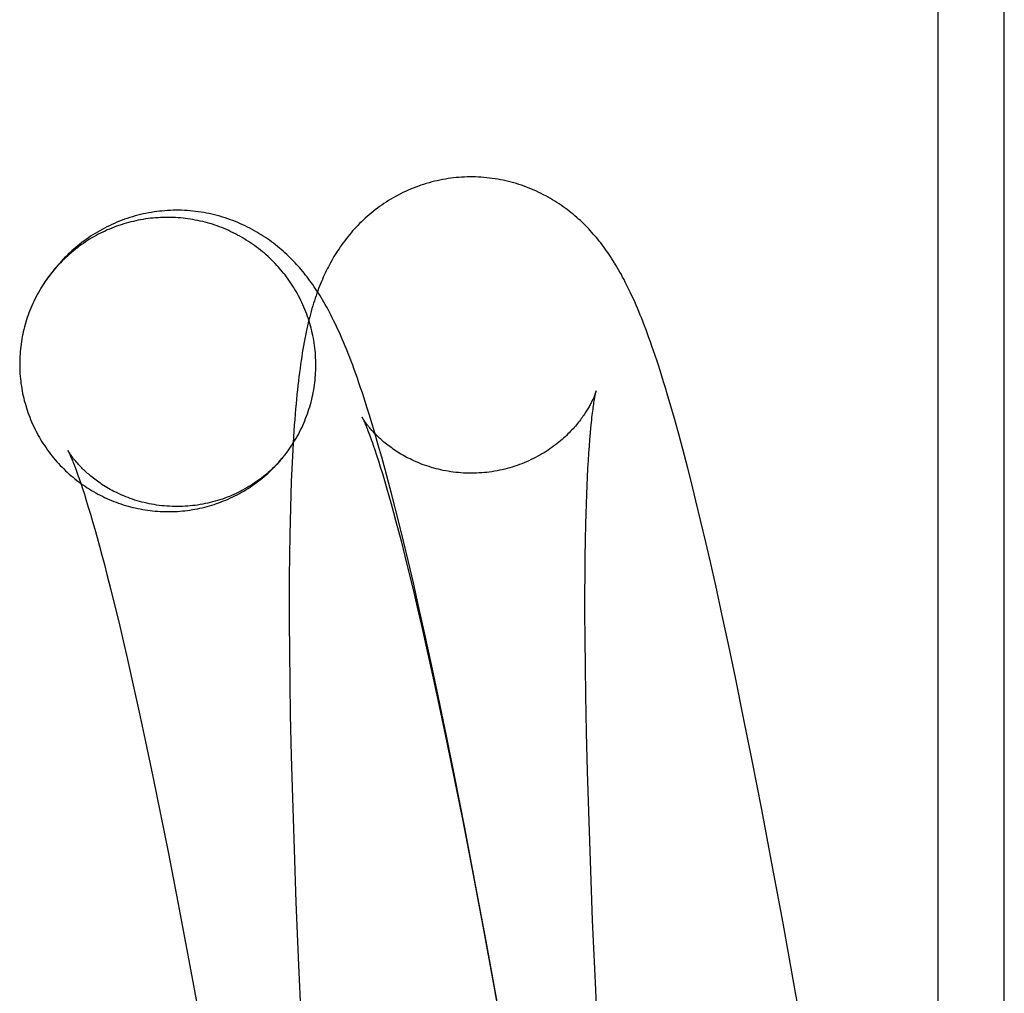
# Model space of a CAD drawing. Header units: inches. Extents: x 0 to 283, y 0 to 183.
# Tile 95 of 114: x 147.866 to 147.995, y 93.375 to 93.503. Entities that reach past the tile are written whole.
import ezdxf

# ---------------------------------------------------------------- set-up
doc = ezdxf.new("R2010")
doc.units = ezdxf.units.IN
doc.header["$LTSCALE"] = 15.583333
doc.header["$MEASUREMENT"] = 0
doc.linetypes.add('HIDDEN', pattern=[0.2, 0.1, -0.1])
doc.layers.add('DEFAULT_2', color=8, linetype='HIDDEN')

msp = doc.modelspace()

# ---------------------------------------------------------------- linework, layer by layer
at = {"layer": 'DEFAULT_2', "color": 8, "linetype": 'HIDDEN'}
for p, q in [((147.98674, 92.12706), (147.98674, 93.83079)), ((147.99546, 92.12706), (147.99546, 93.83079)), ((147.86985, 93.46929), (147.86955, 93.46887)), ((147.86918, 93.46833), (147.86899, 93.46806)), ((147.86947, 93.46877), (147.86918, 93.46833)), ((147.86966, 93.46903), (147.86936, 93.4686)), ((147.95157, 93.452), (147.95109, 93.45361)), ((147.95203, 93.45038), (147.95157, 93.452)), ((147.9126, 93.44846), (147.91213, 93.45003)), ((147.95247, 93.44878), (147.95203, 93.45038)), ((147.91306, 93.44687), (147.9126, 93.44846)), ((147.94091, 93.4476), (147.94097, 93.44841)), ((147.94097, 93.44841), (147.94104, 93.44916)), ((147.95291, 93.44716), (147.95247, 93.44878)), ((147.90184, 93.4471), (147.90175, 93.44542)), ((147.94084, 93.44673), (147.94091, 93.4476)), ((147.95335, 93.44551), (147.95291, 93.44716)), ((147.91238, 93.44687), (147.9126, 93.44624)), ((147.9126, 93.44624), (147.91283, 93.44555)), ((147.91351, 93.44527), (147.91306, 93.44687)), ((147.94071, 93.44483), (147.94077, 93.44581)), ((147.94077, 93.44581), (147.94084, 93.44673)), ((147.90175, 93.44542), (147.90167, 93.44373)), ((147.91283, 93.44555), (147.91307, 93.4448)), ((147.91307, 93.4448), (147.91332, 93.44399)), ((147.91396, 93.44365), (147.91351, 93.44527)), ((147.94065, 93.44379), (147.94071, 93.44483)), ((147.95379, 93.44383), (147.95335, 93.44551)), ((147.90167, 93.44373), (147.9016, 93.44205)), ((147.91332, 93.44399), (147.91359, 93.44313)), ((147.9144, 93.442), (147.91396, 93.44365)), ((147.9406, 93.4427), (147.94065, 93.44379)), ((147.95422, 93.44212), (147.95379, 93.44383)), ((147.87367, 93.44246), (147.87388, 93.44183)), ((147.9016, 93.44205), (147.90154, 93.44034)), ((147.91359, 93.44313), (147.91386, 93.44221)), ((147.91386, 93.44221), (147.91415, 93.44123)), ((147.91484, 93.44032), (147.9144, 93.442)), ((147.94054, 93.44156), (147.9406, 93.4427)), ((147.95487, 93.4395), (147.95422, 93.44212)), ((147.87388, 93.44183), (147.87411, 93.44113)), ((147.87411, 93.44113), (147.87436, 93.44038)), ((147.91415, 93.44123), (147.91445, 93.4402)), ((147.94049, 93.44036), (147.94054, 93.44156)), ((147.87436, 93.44038), (147.87461, 93.43957)), ((147.87461, 93.43957), (147.87488, 93.4387)), ((147.90154, 93.44034), (147.90148, 93.43861)), ((147.91445, 93.4402), (147.91475, 93.43912)), ((147.91528, 93.43861), (147.91484, 93.44032)), ((147.94045, 93.43911), (147.94049, 93.44036)), ((147.95552, 93.43682), (147.95487, 93.4395)), ((147.87488, 93.4387), (147.87515, 93.43778)), ((147.90148, 93.43861), (147.90144, 93.43684)), ((147.91475, 93.43912), (147.91506, 93.43798)), ((147.91506, 93.43798), (147.91538, 93.43679)), ((147.91572, 93.43688), (147.91528, 93.43861)), ((147.94041, 93.43781), (147.94045, 93.43911)), ((147.87515, 93.43778), (147.87544, 93.43681)), ((147.87544, 93.43681), (147.87574, 93.43577)), ((147.90144, 93.43684), (147.9014, 93.43505)), ((147.91538, 93.43679), (147.91571, 93.43555)), ((147.91637, 93.43423), (147.91572, 93.43688)), ((147.94037, 93.43646), (147.94041, 93.43781)), ((147.95617, 93.43407), (147.95552, 93.43682)), ((147.87574, 93.43577), (147.87604, 93.43469)), ((147.91571, 93.43555), (147.91605, 93.43426)), ((147.94033, 93.43434), (147.94037, 93.43646)), ((147.87604, 93.43469), (147.87636, 93.43355)), ((147.9014, 93.43505), (147.90136, 93.43231)), ((147.91605, 93.43426), (147.91656, 93.43224)), ((147.91702, 93.43151), (147.91637, 93.43423)), ((147.94029, 93.43212), (147.94033, 93.43434)), ((147.95682, 93.43126), (147.95617, 93.43407)), ((147.87636, 93.43355), (147.87668, 93.43236)), ((147.87668, 93.43236), (147.877, 93.43112)), ((147.90136, 93.43231), (147.90133, 93.4295)), ((147.91656, 93.43224), (147.91709, 93.43011)), ((147.91767, 93.42872), (147.91702, 93.43151)), ((147.94027, 93.42979), (147.94029, 93.43212)), ((147.877, 93.43112), (147.87734, 93.42982)), ((147.95747, 93.42838), (147.95682, 93.43126)), ((147.87734, 93.42982), (147.87786, 93.42779)), ((147.90133, 93.4295), (147.90132, 93.42663)), ((147.91709, 93.43011), (147.91763, 93.42787)), ((147.94026, 93.42737), (147.94027, 93.42979)), ((147.87786, 93.42779), (147.87838, 93.42566)), ((147.91763, 93.42787), (147.91818, 93.42554)), ((147.91832, 93.42587), (147.91767, 93.42872)), ((147.95833, 93.42445), (147.95747, 93.42838)), ((147.90132, 93.42663), (147.90133, 93.4237)), ((147.94026, 93.42486), (147.94026, 93.42737)), ((147.87838, 93.42566), (147.87893, 93.42342)), ((147.91818, 93.42554), (147.91874, 93.42311)), ((147.91919, 93.42197), (147.91832, 93.42587)), ((147.90133, 93.4237), (147.90135, 93.4197)), ((147.94027, 93.42136), (147.94026, 93.42486)), ((147.9592, 93.42042), (147.95833, 93.42445)), ((147.87893, 93.42342), (147.87948, 93.42108)), ((147.91874, 93.42311), (147.91951, 93.41972)), ((147.92006, 93.41797), (147.91919, 93.42197)), ((147.94031, 93.41772), (147.94027, 93.42136)), ((147.87948, 93.42108), (147.88004, 93.41864)), ((147.96007, 93.41628), (147.9592, 93.42042)), ((147.88004, 93.41864), (147.8808, 93.41526)), ((147.90135, 93.4197), (147.9014, 93.41558)), ((147.91951, 93.41972), (147.92029, 93.41619)), ((147.92094, 93.41386), (147.92006, 93.41797)), ((147.94036, 93.41393), (147.94031, 93.41772)), ((147.92029, 93.41619), (147.92108, 93.41251)), ((147.96115, 93.41098), (147.96007, 93.41628)), ((147.8808, 93.41526), (147.88158, 93.41172)), ((147.9014, 93.41558), (147.90147, 93.41137)), ((147.92203, 93.40858), (147.92094, 93.41386)), ((147.94046, 93.40902), (147.94036, 93.41393)), ((147.92108, 93.41251), (147.92208, 93.40772)), ((147.88158, 93.41172), (147.88238, 93.40803)), ((147.90147, 93.41137), (147.90159, 93.40597)), ((147.96224, 93.40555), (147.96115, 93.41098)), ((147.92312, 93.40316), (147.92203, 93.40858)), ((147.94059, 93.40392), (147.94046, 93.40902)), ((147.88238, 93.40803), (147.88338, 93.40324)), ((147.92208, 93.40772), (147.9231, 93.40275)), ((147.90159, 93.40597), (147.90174, 93.40043)), ((147.96354, 93.39888), (147.96224, 93.40555)), ((147.88338, 93.40324), (147.8844, 93.39826)), ((147.92443, 93.3965), (147.92312, 93.40316)), ((147.94075, 93.39865), (147.94059, 93.40392)), ((147.9231, 93.40275), (147.92412, 93.3976)), ((147.90174, 93.40043), (147.90196, 93.39363)), ((147.8844, 93.39826), (147.88542, 93.3931)), ((147.94097, 93.39214), (147.94075, 93.39865)), ((147.96483, 93.39205), (147.96354, 93.39888)), ((147.92412, 93.3976), (147.92536, 93.39122)), ((147.92573, 93.38968), (147.92443, 93.3965)), ((147.88542, 93.3931), (147.88667, 93.38671)), ((147.90196, 93.39363), (147.90221, 93.38668)), ((147.94127, 93.38431), (147.94097, 93.39214)), ((147.96634, 93.38395), (147.96483, 93.39205)), ((147.92536, 93.39122), (147.92682, 93.38354)), ((147.92725, 93.38157), (147.92573, 93.38968)), ((147.88667, 93.38671), (147.88812, 93.37903)), ((147.90221, 93.38668), (147.90255, 93.37842)), ((147.92682, 93.38354), (147.92827, 93.37566)), ((147.94167, 93.37514), (147.94127, 93.38431)), ((147.92896, 93.37215), (147.92725, 93.38157)), ((147.88812, 93.37903), (147.88958, 93.37114)), ((147.90255, 93.37842), (147.903, 93.36884)), ((147.92827, 93.37566), (147.92951, 93.36881)), ((147.94219, 93.36462), (147.94167, 93.37514))]:
    msp.add_line(p, q, dxfattribs=at)
for points in [[(147.92296, 93.48202), (147.92262, 93.48198), (147.92226, 93.48193), (147.92189, 93.48187), (147.92153, 93.48181), (147.92117, 93.48174), (147.9208, 93.48166), (147.92044, 93.48158), (147.92009, 93.48149), (147.91973, 93.48139), (147.91937, 93.48129), (147.91902, 93.48118), (147.91867, 93.48106), (147.91833, 93.48094), (147.91798, 93.48082), (147.91764, 93.48068), (147.9173, 93.48054), (147.91697, 93.4804), (147.91663, 93.48025), (147.9163, 93.48009), (147.91598, 93.47993), (147.91566, 93.47976), (147.91534, 93.47959), (147.91502, 93.47941), (147.91471, 93.47923), (147.9144, 93.47904), (147.9141, 93.47885), (147.9138, 93.47865), (147.91351, 93.47845), (147.91322, 93.47825), (147.91293, 93.47804), (147.91265, 93.47783), (147.91238, 93.47761), (147.91211, 93.47739), (147.91184, 93.47717), (147.91158, 93.47694), (147.91133, 93.47671), (147.91108, 93.47648), (147.91083, 93.47624), (147.91059, 93.47601), (147.91036, 93.47577), (147.91013, 93.47553), (147.9099, 93.47528), (147.90968, 93.47504), (147.90947, 93.47479), (147.90925, 93.47454), (147.90905, 93.47428), (147.90884, 93.47402), (147.90864, 93.47376), (147.90845, 93.4735), (147.90825, 93.47324), (147.90807, 93.47298), (147.90789, 93.47271), (147.90772, 93.47245), (147.90755, 93.47219), (147.90738, 93.47193), (147.90722, 93.47166), (147.90707, 93.4714), (147.90692, 93.47114), (147.90677, 93.47087), (147.90662, 93.4706), (147.90648, 93.47033), (147.90634, 93.47006), (147.90621, 93.46979), (147.90607, 93.46951), (147.90594, 93.46923), (147.90581, 93.46895), (147.90569, 93.46866), (147.90556, 93.46837), (147.90544, 93.46807), (147.90532, 93.46777), (147.9052, 93.46747), (147.90509, 93.46716), (147.90497, 93.46684), (147.90486, 93.46652), (147.90475, 93.46619), (147.90464, 93.46586), (147.90453, 93.46552), (147.90443, 93.46517), (147.90432, 93.46482), (147.90422, 93.46446), (147.90412, 93.4641), (147.90403, 93.46373), (147.90393, 93.46335), (147.90383, 93.46296), (147.90374, 93.46256), (147.90365, 93.46214), (147.90356, 93.46172), (147.90347, 93.46129), (147.90338, 93.46085), (147.9033, 93.4604), (147.90321, 93.45994), (147.90313, 93.45947), (147.90305, 93.45899), (147.90297, 93.45849), (147.9029, 93.45799), (147.90282, 93.45748), (147.90275, 93.45695), (147.90268, 93.45641), (147.90261, 93.45586), (147.90254, 93.4553), (147.90248, 93.45472), (147.90241, 93.45414), (147.90235, 93.45353), (147.90229, 93.45292), (147.90223, 93.45228), (147.90217, 93.45162), (147.90211, 93.45094), (147.90206, 93.45023), (147.902, 93.44949), (147.90195, 93.44872), (147.90184, 93.4471)], [(147.95109, 93.45361), (147.95085, 93.45441), (147.95062, 93.45518), (147.95038, 93.45594), (147.95015, 93.45667), (147.94992, 93.45737), (147.94971, 93.45803), (147.94949, 93.45867), (147.94928, 93.45928), (147.94908, 93.45987), (147.94888, 93.46044), (147.94868, 93.46099), (147.94849, 93.46152), (147.9483, 93.46204), (147.9481, 93.46255), (147.94791, 93.46304), (147.94773, 93.46352), (147.94754, 93.46398), (147.94735, 93.46443), (147.94717, 93.46487), (147.94699, 93.46529), (147.94681, 93.46571), (147.94663, 93.46611), (147.94645, 93.4665), (147.94627, 93.46688), (147.9461, 93.46725), (147.94592, 93.46761), (147.94575, 93.46797), (147.94557, 93.46831), (147.9454, 93.46865), (147.94522, 93.46898), (147.94505, 93.4693), (147.94487, 93.46962), (147.94469, 93.46993), (147.94452, 93.47023), (147.94434, 93.47053), (147.94416, 93.47082), (147.94398, 93.47111), (147.9438, 93.47139), (147.94362, 93.47167), (147.94344, 93.47194), (147.94326, 93.47221), (147.94307, 93.47247), (147.94289, 93.47273), (147.9427, 93.47298), (147.94252, 93.47323), (147.94233, 93.47347), (147.94214, 93.47371), (147.94195, 93.47395), (147.94176, 93.47418), (147.94156, 93.47441), (147.94136, 93.47464), (147.94116, 93.47486), (147.94096, 93.47509), (147.94075, 93.47531), (147.94054, 93.47553), (147.94033, 93.47575), (147.94011, 93.47596), (147.93988, 93.47618), (147.93966, 93.4764), (147.93942, 93.47661), (147.93918, 93.47682), (147.93894, 93.47704), (147.93869, 93.47725), (147.93843, 93.47745), (147.93818, 93.47765), (147.93792, 93.47785), (147.93766, 93.47805), (147.93739, 93.47824), (147.93712, 93.47843), (147.93685, 93.47861), (147.93657, 93.4788), (147.93629, 93.47897), (147.936, 93.47915), (147.93571, 93.47932), (147.93542, 93.47949), (147.93512, 93.47965), (147.93482, 93.47981), (147.93451, 93.47997), (147.9342, 93.48012), (147.93388, 93.48027), (147.93356, 93.48041), (147.93324, 93.48055), (147.93291, 93.48068), (147.93258, 93.48081), (147.93225, 93.48093), (147.93191, 93.48105), (147.93157, 93.48116), (147.93123, 93.48127), (147.93089, 93.48137), (147.93054, 93.48147), (147.93019, 93.48156), (147.92984, 93.48164), (147.92949, 93.48172), (147.92913, 93.48179), (147.92878, 93.48185), (147.92842, 93.48191), (147.92805, 93.48196), (147.92769, 93.48201), (147.92733, 93.48205), (147.92696, 93.48208), (147.9266, 93.48211), (147.92623, 93.48213), (147.92587, 93.48215), (147.9255, 93.48215), (147.92513, 93.48215), (147.92477, 93.48215), (147.9244, 93.48214), (147.92403, 93.48212), (147.92367, 93.48209), (147.9233, 93.48206), (147.92296, 93.48202)], [(147.88424, 93.47764), (147.88391, 93.4776), (147.88355, 93.47755), (147.88319, 93.47749), (147.88283, 93.47743), (147.88247, 93.47736), (147.88211, 93.47728), (147.88176, 93.4772), (147.8814, 93.47711), (147.88105, 93.47702), (147.8807, 93.47692), (147.88035, 93.47681), (147.88001, 93.4767), (147.87966, 93.47658), (147.87932, 93.47645), (147.87899, 93.47632), (147.87865, 93.47619), (147.87832, 93.47604), (147.87799, 93.4759), (147.87766, 93.47574), (147.87734, 93.47558), (147.87702, 93.47542), (147.87671, 93.47525), (147.87639, 93.47508), (147.87609, 93.4749), (147.87578, 93.47472), (147.87548, 93.47453), (147.87518, 93.47434), (147.87489, 93.47414), (147.87461, 93.47394), (147.87432, 93.47373), (147.87404, 93.47352), (147.87377, 93.47331), (147.8735, 93.4731), (147.87324, 93.47288), (147.87298, 93.47266), (147.87272, 93.47243), (147.87248, 93.4722), (147.87223, 93.47197), (147.87199, 93.47174), (147.87176, 93.4715), (147.87153, 93.47127), (147.8713, 93.47103), (147.87108, 93.47078), (147.87087, 93.47054), (147.87065, 93.47029), (147.87045, 93.47004), (147.87024, 93.46979), (147.87005, 93.46954), (147.86985, 93.46929)], [(147.90092, 93.44577), (147.90113, 93.44606), (147.90132, 93.44632), (147.90151, 93.44659), (147.90169, 93.44687), (147.90187, 93.44714), (147.90204, 93.44742), (147.90221, 93.4477), (147.90237, 93.44798), (147.90253, 93.44827), (147.90268, 93.44856), (147.90283, 93.44885), (147.90297, 93.44915), (147.90311, 93.44944), (147.90324, 93.44974), (147.90337, 93.45004), (147.90349, 93.45035), (147.90361, 93.45065), (147.90372, 93.45096), (147.90383, 93.45127), (147.90393, 93.45158), (147.90403, 93.45189), (147.90412, 93.45221), (147.90421, 93.45252), (147.90429, 93.45284), (147.90436, 93.45316), (147.90443, 93.45348), (147.90449, 93.4538), (147.90455, 93.45412), (147.90461, 93.45444), (147.90465, 93.45476), (147.9047, 93.45509), (147.90473, 93.45541), (147.90476, 93.45574), (147.90479, 93.45606), (147.90481, 93.45639), (147.90482, 93.45672), (147.90483, 93.45705), (147.90484, 93.45737), (147.90483, 93.4577), (147.90483, 93.45803), (147.90481, 93.45835), (147.90479, 93.45868), (147.90477, 93.45901), (147.90474, 93.45933), (147.9047, 93.45966), (147.90466, 93.45998), (147.90462, 93.46031), (147.90456, 93.46063), (147.90451, 93.46095), (147.90444, 93.46127), (147.90437, 93.46159), (147.9043, 93.46191), (147.90422, 93.46223), (147.90414, 93.46255), (147.90405, 93.46286), (147.90395, 93.46317), (147.90385, 93.46349), (147.90374, 93.4638), (147.90363, 93.4641), (147.90352, 93.46441), (147.90339, 93.46472), (147.90327, 93.46502), (147.90314, 93.46532), (147.903, 93.46562), (147.90286, 93.46591), (147.90271, 93.4662), (147.90256, 93.46649), (147.9024, 93.46678), (147.90224, 93.46707), (147.90207, 93.46735), (147.9019, 93.46763), (147.90173, 93.46791), (147.90154, 93.46818), (147.90136, 93.46845), (147.90117, 93.46872), (147.90098, 93.46899), (147.90078, 93.46925), (147.90057, 93.4695), (147.90037, 93.46976), (147.90015, 93.47001), (147.89994, 93.47026), (147.89972, 93.4705), (147.89949, 93.47074), (147.89926, 93.47098), (147.89903, 93.47121), (147.8988, 93.47144), (147.89855, 93.47166), (147.89831, 93.47188), (147.89806, 93.4721), (147.89781, 93.47231), (147.89756, 93.47252), (147.8973, 93.47272), (147.89704, 93.47292), (147.89677, 93.47312), (147.8965, 93.47331), (147.89623, 93.47349), (147.89596, 93.47367), (147.89568, 93.47385), (147.8954, 93.47402), (147.89512, 93.47419), (147.89483, 93.47435), (147.89454, 93.47451), (147.89425, 93.47466), (147.89395, 93.47481), (147.89366, 93.47495), (147.89336, 93.47509), (147.89306, 93.47523), (147.89275, 93.47535), (147.89245, 93.47548), (147.89214, 93.47559), (147.89183, 93.47571), (147.89152, 93.47581), (147.89121, 93.47592), (147.89089, 93.47601), (147.89058, 93.4761), (147.89026, 93.47619), (147.88994, 93.47627), (147.88962, 93.47635), (147.8893, 93.47642), (147.88897, 93.47648), (147.88865, 93.47654), (147.88832, 93.47659), (147.888, 93.47664), (147.88767, 93.47669), (147.88735, 93.47672), (147.88702, 93.47675), (147.88669, 93.47678), (147.88636, 93.4768), (147.88603, 93.47682), (147.8857, 93.47683), (147.88537, 93.47683), (147.88504, 93.47683), (147.88472, 93.47682), (147.88439, 93.47681), (147.88406, 93.47679), (147.88373, 93.47677), (147.8834, 93.47674), (147.88307, 93.47671)], [(147.91213, 93.45003), (147.91189, 93.45081), (147.91165, 93.45157), (147.91142, 93.45231), (147.91119, 93.45303), (147.91096, 93.45373), (147.91073, 93.4544), (147.91051, 93.45504), (147.9103, 93.45565), (147.91009, 93.45624), (147.90989, 93.45681), (147.90969, 93.45736), (147.90949, 93.45789), (147.90929, 93.4584), (147.90909, 93.4589), (147.9089, 93.45939), (147.90871, 93.45987), (147.90851, 93.46034), (147.90832, 93.46079), (147.90813, 93.46123), (147.90794, 93.46166), (147.90775, 93.46208), (147.90756, 93.46248), (147.90737, 93.46288), (147.90718, 93.46326), (147.907, 93.46363), (147.90681, 93.464), (147.90663, 93.46435), (147.90645, 93.46469), (147.90626, 93.46503), (147.90608, 93.46535), (147.9059, 93.46567), (147.90572, 93.46598), (147.90553, 93.46628), (147.90535, 93.46658), (147.90517, 93.46687), (147.90498, 93.46716), (147.9048, 93.46744), (147.90461, 93.46771), (147.90443, 93.46798), (147.90424, 93.46824), (147.90405, 93.4685), (147.90387, 93.46875), (147.90368, 93.469), (147.90349, 93.46924), (147.90329, 93.46948), (147.9031, 93.46972), (147.90291, 93.46995), (147.90271, 93.47018), (147.90251, 93.4704), (147.9023, 93.47063), (147.9021, 93.47085), (147.90189, 93.47107), (147.90167, 93.47129), (147.90145, 93.47151), (147.90123, 93.47173), (147.901, 93.47195), (147.90077, 93.47216), (147.90053, 93.47238), (147.90028, 93.47259), (147.90003, 93.4728), (147.89978, 93.47301), (147.89952, 93.47321), (147.89926, 93.47342), (147.899, 93.47361), (147.89874, 93.47381), (147.89847, 93.474), (147.89819, 93.47418), (147.89791, 93.47437), (147.89763, 93.47455), (147.89735, 93.47472), (147.89706, 93.4749), (147.89676, 93.47507), (147.89646, 93.47523), (147.89616, 93.4754), (147.89585, 93.47555), (147.89553, 93.47571), (147.89522, 93.47586), (147.8949, 93.476), (147.89457, 93.47614), (147.89425, 93.47627), (147.89392, 93.4764), (147.89358, 93.47653), (147.89324, 93.47665), (147.8929, 93.47676), (147.89256, 93.47687), (147.89221, 93.47697), (147.89186, 93.47707), (147.89151, 93.47716), (147.89116, 93.47724), (147.8908, 93.47732), (147.89044, 93.47739), (147.89009, 93.47746), (147.88972, 93.47752), (147.88936, 93.47757), (147.889, 93.47762), (147.88863, 93.47766), (147.88827, 93.4777), (147.8879, 93.47772), (147.88753, 93.47774), (147.88716, 93.47776), (147.8868, 93.47777), (147.88643, 93.47777), (147.88606, 93.47776), (147.88569, 93.47775), (147.88532, 93.47773), (147.88495, 93.47771), (147.88458, 93.47767), (147.88424, 93.47764)], [(147.88307, 93.47671), (147.88275, 93.47667), (147.88242, 93.47662), (147.8821, 93.47657), (147.88177, 93.47652), (147.88145, 93.47645), (147.88113, 93.47639), (147.88081, 93.47631), (147.88049, 93.47624), (147.88017, 93.47615), (147.87985, 93.47606), (147.87954, 93.47597), (147.87922, 93.47587), (147.87891, 93.47577), (147.8786, 93.47566), (147.87829, 93.47554), (147.87799, 93.47542), (147.87768, 93.4753), (147.87738, 93.47517), (147.87708, 93.47503), (147.87679, 93.47489), (147.87649, 93.47475), (147.8762, 93.4746), (147.87591, 93.47444), (147.87562, 93.47428), (147.87534, 93.47412), (147.87506, 93.47395), (147.87478, 93.47377), (147.8745, 93.4736), (147.87423, 93.47341), (147.87396, 93.47322), (147.8737, 93.47303), (147.87344, 93.47284), (147.87318, 93.47263), (147.87292, 93.47243), (147.87267, 93.47222), (147.87242, 93.472), (147.87218, 93.47179), (147.87194, 93.47156), (147.8717, 93.47134), (147.87146, 93.47111), (147.87124, 93.47087), (147.87101, 93.47064), (147.87079, 93.47039), (147.87057, 93.47015), (147.87036, 93.4699), (147.87015, 93.46965), (147.86995, 93.46939), (147.86975, 93.46913)], [(147.86895, 93.468), (147.86882, 93.46779), (147.86864, 93.46751), (147.86848, 93.46723), (147.86831, 93.46694), (147.86816, 93.46666), (147.868, 93.46637), (147.86786, 93.46608), (147.86771, 93.46578), (147.86757, 93.46548), (147.86744, 93.46519), (147.86731, 93.46488), (147.86719, 93.46458), (147.86707, 93.46428), (147.86696, 93.46397), (147.86685, 93.46366), (147.86675, 93.46335), (147.86666, 93.46304), (147.86657, 93.46272), (147.86648, 93.46241), (147.8664, 93.46209), (147.86632, 93.46177), (147.86626, 93.46145), (147.86619, 93.46113), (147.86613, 93.46081), (147.86608, 93.46049), (147.86603, 93.46016), (147.86599, 93.45984), (147.86595, 93.45951), (147.86592, 93.45919), (147.8659, 93.45886), (147.86588, 93.45854), (147.86586, 93.45821), (147.86585, 93.45788), (147.86585, 93.45756), (147.86585, 93.45723), (147.86586, 93.4569), (147.86587, 93.45657), (147.86589, 93.45625), (147.86592, 93.45592), (147.86595, 93.4556), (147.86598, 93.45527), (147.86602, 93.45495), (147.86607, 93.45462), (147.86612, 93.4543), (147.86618, 93.45398), (147.86624, 93.45366), (147.86631, 93.45333), (147.86639, 93.45302), (147.86646, 93.4527), (147.86655, 93.45238), (147.86664, 93.45207), (147.86674, 93.45175), (147.86684, 93.45144), (147.86694, 93.45113), (147.86705, 93.45082), (147.86717, 93.45052), (147.86729, 93.45021), (147.86742, 93.44991), (147.86755, 93.44961), (147.86769, 93.44931), (147.86783, 93.44902), (147.86798, 93.44872), (147.86813, 93.44843), (147.86828, 93.44814), (147.86845, 93.44786), (147.86861, 93.44758), (147.86878, 93.4473), (147.86896, 93.44702), (147.86914, 93.44675), (147.86933, 93.44648), (147.86952, 93.44621), (147.86971, 93.44594), (147.86991, 93.44568), (147.87011, 93.44542), (147.87032, 93.44517), (147.87053, 93.44492), (147.87075, 93.44467), (147.87097, 93.44443), (147.87119, 93.44419), (147.87142, 93.44395), (147.87165, 93.44372), (147.87189, 93.44349), (147.87213, 93.44327), (147.87238, 93.44304), (147.87262, 93.44283), (147.87287, 93.44262), (147.87313, 93.44241), (147.87339, 93.4422), (147.87365, 93.44201), (147.87391, 93.44181), (147.87418, 93.44162), (147.87445, 93.44143), (147.87473, 93.44125), (147.87501, 93.44108), (147.87529, 93.4409), (147.87557, 93.44074), (147.87586, 93.44057), (147.87615, 93.44042), (147.87644, 93.44026), (147.87673, 93.44012), (147.87703, 93.43997), (147.87733, 93.43984), (147.87763, 93.4397), (147.87793, 93.43957), (147.87824, 93.43945), (147.87854, 93.43933), (147.87885, 93.43922), (147.87917, 93.43911), (147.87948, 93.43901), (147.87979, 93.43892), (147.88011, 93.43882), (147.88043, 93.43874), (147.88075, 93.43866), (147.88107, 93.43858), (147.88139, 93.43851), (147.88171, 93.43845), (147.88204, 93.43839), (147.88236, 93.43833), (147.88269, 93.43829), (147.88301, 93.43824), (147.88334, 93.43821), (147.88367, 93.43817), (147.884, 93.43815), (147.88433, 93.43813), (147.88465, 93.43811), (147.88498, 93.4381), (147.88531, 93.4381), (147.88564, 93.4381), (147.88597, 93.4381), (147.8863, 93.43812), (147.88663, 93.43813), (147.88696, 93.43816), (147.88728, 93.43819), (147.88761, 93.43822)], [(147.86929, 93.46851), (147.86911, 93.46824), (147.86895, 93.468)], [(147.94173, 93.45398), (147.94173, 93.45399), (147.94173, 93.45401), (147.94173, 93.45401), (147.94173, 93.45401), (147.94173, 93.45399), (147.94173, 93.45398), (147.94172, 93.45395), (147.94171, 93.45392), (147.9417, 93.45388), (147.94168, 93.45384), (147.94166, 93.45379), (147.94165, 93.45374), (147.94162, 93.45368), (147.9416, 93.45361), (147.94157, 93.45354), (147.94155, 93.45347), (147.94151, 93.45339), (147.94148, 93.45331), (147.94145, 93.45322), (147.94141, 93.45313), (147.94137, 93.45304), (147.94132, 93.45294), (147.94128, 93.45284), (147.94123, 93.45274), (147.94117, 93.45263), (147.94112, 93.45251), (147.94106, 93.4524), (147.941, 93.45228), (147.94093, 93.45216), (147.94087, 93.45204), (147.9408, 93.45191), (147.94072, 93.45178), (147.94065, 93.45165), (147.94056, 93.45152), (147.94048, 93.45138), (147.94039, 93.45124), (147.9403, 93.45109), (147.9402, 93.45095), (147.9401, 93.4508), (147.94, 93.45065), (147.93989, 93.4505), (147.93978, 93.45034), (147.93966, 93.45018), (147.93954, 93.45002), (147.93941, 93.44986), (147.93927, 93.44969), (147.93914, 93.44953), (147.939, 93.44936), (147.93885, 93.44919), (147.93869, 93.44902), (147.93853, 93.44885), (147.93837, 93.44867), (147.93819, 93.44849), (147.93802, 93.44832), (147.93783, 93.44814), (147.93764, 93.44796), (147.93745, 93.44778), (147.93724, 93.4476), (147.93703, 93.44742), (147.93682, 93.44724), (147.9366, 93.44707), (147.93637, 93.44689), (147.93614, 93.44671), (147.93589, 93.44654), (147.93565, 93.44637), (147.9354, 93.44619), (147.93514, 93.44603), (147.93487, 93.44586), (147.9346, 93.4457), (147.93433, 93.44554), (147.93405, 93.44538), (147.93376, 93.44523), (147.93347, 93.44508), (147.93318, 93.44494), (147.93288, 93.4448), (147.93258, 93.44467), (147.93227, 93.44454), (147.93196, 93.44441), (147.93165, 93.44429), (147.93133, 93.44418), (147.93101, 93.44407), (147.93068, 93.44397), (147.93036, 93.44387), (147.93003, 93.44378), (147.9297, 93.44369), (147.92936, 93.44361), (147.92903, 93.44354), (147.92869, 93.44347), (147.92835, 93.44341), (147.92801, 93.44336), (147.92767, 93.44331), (147.92735, 93.44327)], [(147.94104, 93.44916), (147.94111, 93.44985), (147.94115, 93.45017), (147.94118, 93.45048), (147.94122, 93.45078), (147.94125, 93.45106), (147.94128, 93.45133), (147.94132, 93.45158), (147.94135, 93.45182), (147.94138, 93.45204), (147.94141, 93.45225), (147.94144, 93.45245), (147.94147, 93.45264), (147.9415, 93.45281), (147.94152, 93.45297), (147.94155, 93.45311), (147.94157, 93.45325), (147.9416, 93.45337), (147.94162, 93.45348), (147.94164, 93.45358), (147.94165, 93.45366), (147.94173, 93.45398)], [(147.91094, 93.45051), (147.91093, 93.45052), (147.91093, 93.45052), (147.91094, 93.45052), (147.91094, 93.4505), (147.91095, 93.45049), (147.91096, 93.45046), (147.91098, 93.45042), (147.911, 93.45038), (147.91103, 93.45032), (147.91106, 93.45026), (147.91109, 93.45019), (147.91113, 93.45011), (147.91117, 93.45001), (147.91122, 93.44991), (147.91127, 93.4498), (147.91132, 93.44967), (147.91138, 93.44953), (147.91144, 93.44938), (147.91151, 93.44922), (147.91158, 93.44904), (147.91165, 93.44886), (147.91173, 93.44866), (147.91181, 93.44844), (147.9119, 93.44821), (147.91199, 93.44797), (147.91208, 93.44772), (147.91218, 93.44745), (147.91228, 93.44717), (147.91238, 93.44687)], [(147.92735, 93.44327), (147.92703, 93.44324), (147.92669, 93.44321), (147.92635, 93.44319), (147.926, 93.44317), (147.92566, 93.44316), (147.92531, 93.44316), (147.92497, 93.44316), (147.92463, 93.44317), (147.92429, 93.44318), (147.92394, 93.4432), (147.92361, 93.44323), (147.92327, 93.44327), (147.92293, 93.44331), (147.9226, 93.44335), (147.92227, 93.44341), (147.92194, 93.44346), (147.92161, 93.44353), (147.92129, 93.4436), (147.92097, 93.44367), (147.92066, 93.44375), (147.92035, 93.44383), (147.92004, 93.44392), (147.91973, 93.44402), (147.91944, 93.44412), (147.91914, 93.44422), (147.91885, 93.44432), (147.91857, 93.44443), (147.91829, 93.44455), (147.91802, 93.44466), (147.91775, 93.44478), (147.91749, 93.4449), (147.91723, 93.44503), (147.91698, 93.44515), (147.91674, 93.44528), (147.9165, 93.44541), (147.91627, 93.44554), (147.91604, 93.44568), (147.91582, 93.44581), (147.91561, 93.44594), (147.9154, 93.44608), (147.9152, 93.44621), (147.915, 93.44634), (147.91482, 93.44648), (147.91463, 93.44661), (147.91446, 93.44674), (147.91429, 93.44687), (147.91412, 93.447), (147.91396, 93.44713), (147.9138, 93.44726), (147.91365, 93.44739), (147.91351, 93.44752), (147.91337, 93.44764), (147.91323, 93.44777), (147.9131, 93.44789), (147.91298, 93.44801), (147.91286, 93.44813), (147.91274, 93.44824), (147.91262, 93.44836), (147.91251, 93.44847), (147.91241, 93.44859), (147.91231, 93.44869), (147.91221, 93.4488), (147.91212, 93.44891), (147.91203, 93.44901), (147.91194, 93.44911), (147.91186, 93.44921), (147.91178, 93.44931), (147.91171, 93.4494), (147.91164, 93.44949), (147.91157, 93.44958), (147.9115, 93.44966), (147.91144, 93.44975), (147.91139, 93.44982), (147.91133, 93.4499), (147.91128, 93.44997), (147.91123, 93.45004), (147.91119, 93.45011), (147.91115, 93.45017), (147.91111, 93.45023), (147.91108, 93.45028), (147.91105, 93.45033), (147.91102, 93.45037), (147.911, 93.45041), (147.91098, 93.45044), (147.91096, 93.45047), (147.91095, 93.45049), (147.91094, 93.45051)], [(147.87221, 93.44613), (147.87221, 93.44613), (147.87222, 93.44612), (147.87223, 93.4461), (147.87225, 93.44607), (147.87226, 93.44603), (147.87228, 93.44599), (147.87231, 93.44593), (147.87234, 93.44587), (147.87237, 93.4458), (147.87241, 93.44572), (147.87245, 93.44562), (147.8725, 93.44552), (147.87255, 93.4454), (147.8726, 93.44527), (147.87266, 93.44514), (147.87273, 93.44498), (147.87279, 93.44482), (147.87286, 93.44465), (147.87294, 93.44446), (147.87301, 93.44425), (147.8731, 93.44404), (147.87318, 93.44381), (147.87327, 93.44357), (147.87336, 93.44331), (147.87346, 93.44304), (147.87356, 93.44276), (147.87367, 93.44246)], [(147.88863, 93.43889), (147.88831, 93.43885), (147.88797, 93.43882), (147.88762, 93.4388), (147.88728, 93.43878), (147.88694, 93.43877), (147.88659, 93.43877), (147.88625, 93.43877), (147.88591, 93.43878), (147.88556, 93.4388), (147.88522, 93.43882), (147.88488, 93.43885), (147.88455, 93.43888), (147.88421, 93.43892), (147.88388, 93.43897), (147.88355, 93.43902), (147.88322, 93.43908), (147.88289, 93.43914), (147.88257, 93.43921), (147.88225, 93.43928), (147.88193, 93.43936), (147.88162, 93.43945), (147.88131, 93.43954), (147.88101, 93.43963), (147.88071, 93.43973), (147.88041, 93.43983), (147.88012, 93.43994), (147.87984, 93.44005), (147.87956, 93.44016), (147.87929, 93.44028), (147.87902, 93.4404), (147.87876, 93.44052), (147.8785, 93.44065), (147.87825, 93.44077), (147.87801, 93.4409), (147.87777, 93.44103), (147.87754, 93.44116), (147.87731, 93.44129), (147.87709, 93.44142), (147.87688, 93.44156), (147.87667, 93.44169), (147.87647, 93.44183), (147.87628, 93.44196), (147.87609, 93.44209), (147.87591, 93.44223), (147.87573, 93.44236), (147.87556, 93.44249), (147.8754, 93.44262), (147.87523, 93.44275), (147.87508, 93.44288), (147.87493, 93.44301), (147.87478, 93.44313), (147.87464, 93.44326), (147.87451, 93.44338), (147.87438, 93.4435), (147.87425, 93.44362), (147.87413, 93.44374), (147.87401, 93.44386), (147.8739, 93.44398), (147.87379, 93.44409), (147.87368, 93.4442), (147.87358, 93.44431), (147.87349, 93.44442), (147.87339, 93.44452), (147.87331, 93.44463), (147.87322, 93.44473), (147.87314, 93.44483), (147.87306, 93.44492), (147.87298, 93.44502), (147.87291, 93.44511), (147.87284, 93.4452), (147.87278, 93.44528), (147.87272, 93.44536), (147.87266, 93.44544), (147.87261, 93.44552), (147.87256, 93.44559), (147.87251, 93.44566), (147.87247, 93.44572), (147.87243, 93.44578), (147.87239, 93.44584), (147.87236, 93.44589), (147.87233, 93.44594), (147.8723, 93.44599), (147.87228, 93.44602), (147.87226, 93.44606), (147.87224, 93.44608), (147.87223, 93.44611), (147.87222, 93.44612), (147.87222, 93.44613)], [(147.90053, 93.44528), (147.90074, 93.44554), (147.90092, 93.44577)], [(147.88761, 93.43822), (147.88794, 93.43826), (147.88826, 93.43831), (147.88859, 93.43836), (147.88891, 93.43841), (147.88924, 93.43847), (147.88956, 93.43854), (147.88988, 93.43861), (147.8902, 93.43869), (147.89052, 93.43877), (147.89083, 93.43886), (147.89115, 93.43896), (147.89146, 93.43906), (147.89177, 93.43916), (147.89208, 93.43927), (147.89239, 93.43938), (147.8927, 93.4395), (147.893, 93.43963), (147.8933, 93.43976), (147.8936, 93.4399), (147.8939, 93.44004), (147.89419, 93.44018), (147.89449, 93.44033), (147.89478, 93.44049), (147.89506, 93.44065), (147.89535, 93.44081), (147.89563, 93.44098), (147.89591, 93.44115), (147.89618, 93.44133), (147.89645, 93.44152), (147.89672, 93.4417), (147.89699, 93.4419), (147.89725, 93.44209), (147.89751, 93.44229), (147.89777, 93.4425), (147.89802, 93.44271), (147.89827, 93.44292), (147.89851, 93.44314), (147.89875, 93.44336), (147.89899, 93.44359), (147.89922, 93.44382), (147.89945, 93.44405), (147.89983, 93.44448)], [(147.90028, 93.44498), (147.90014, 93.44481), (147.89999, 93.44465), (147.89968, 93.44429)], [(147.8999, 93.44453), (147.90011, 93.44478), (147.90042, 93.44514)], [(147.90081, 93.44563), (147.90068, 93.44547), (147.90055, 93.44531), (147.90033, 93.44503)], [(147.89967, 93.4443), (147.8995, 93.44413), (147.89933, 93.44396), (147.89915, 93.44378), (147.89896, 93.44361), (147.89877, 93.44343), (147.89857, 93.44326), (147.89837, 93.44308), (147.89816, 93.44291), (147.89795, 93.44273), (147.89773, 93.44256), (147.8975, 93.44239), (147.89727, 93.44222), (147.89703, 93.44205), (147.89678, 93.44188), (147.89653, 93.44171), (147.89628, 93.44155), (147.89601, 93.44139), (147.89575, 93.44123), (147.89548, 93.44108), (147.8952, 93.44093), (147.89492, 93.44078), (147.89463, 93.44064), (147.89434, 93.4405), (147.89405, 93.44036), (147.89375, 93.44023), (147.89345, 93.44011), (147.89315, 93.43999), (147.89284, 93.43987), (147.89253, 93.43976), (147.89221, 93.43966), (147.89189, 93.43956), (147.89157, 93.43946), (147.89125, 93.43938), (147.89093, 93.43929), (147.8906, 93.43922), (147.89027, 93.43915), (147.88994, 93.43908), (147.88961, 93.43902), (147.88927, 93.43897), (147.88894, 93.43892), (147.88863, 93.43889)], [(147.96824, 93.3734), (147.96803, 93.37456), (147.96634, 93.38395)]]:
    msp.add_lwpolyline(points, dxfattribs=at)

doc.saveas('drawing.dxf')
